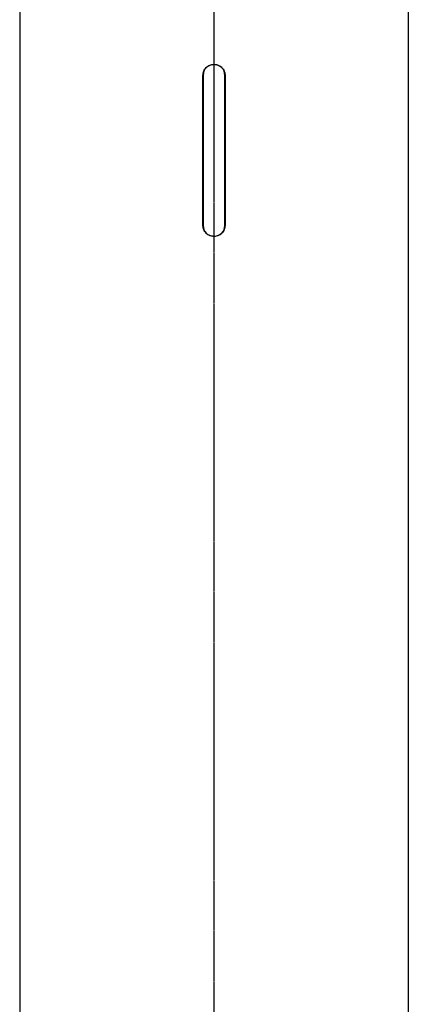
# Model space of a CAD drawing. Header units: millimetres. Extents: x 0 to 5219, y 0 to 2970.
# Tile 75 of 237: x 2734 to 2852, y 1153 to 1453. Entities that reach past the tile are written whole.
import ezdxf

# ---------------------------------------------------------------- set-up
doc = ezdxf.new("R2010")
doc.units = ezdxf.units.MM
doc.header["$LTSCALE"] = 0.2
doc.linetypes.add('CENTER2', pattern=[1.125, 0.75, -0.125, 0.125, -0.125])
doc.layers.add('02_Center Line', color=1, linetype='CENTER2')

# ---------------------------------------------------------------- blocks, each defined once
blk = doc.blocks.new('A$C04a8e599')
for p, q in [((-59, 734.5), (-59, 336.2)), ((59, 734.5), (59, 336.2)), ((-3.35, 649.2), (-3.35, 694.8)), ((-3.3, 694.8), (-3.3, 649.2)), ((3.3, 649.2), (3.3, 694.8)), ((3.35, 694.8), (3.35, 649.2))]:
    blk.add_line(p, q)
for centre, start, end in [((0, 694.8), 0, 180), ((0, 649.2), 180, 0)]:
    blk.add_arc(centre, 3.3, start, end)
for points, knots in [([(-3.35, 694.8), (-3.35, 695.22), (-3.27, 695.67), (-2.92, 696.49), (-2.67, 696.87), (-2.07, 697.47), (-1.69, 697.72), (-0.87, 698.07), (-0.42, 698.15), (0, 698.15), (0.04, 698.15), (0.08, 698.15), (0.17, 698.15), (0.23, 698.14), (0.35, 698.13), (0.42, 698.12), (0.68, 698.09), (0.86, 698.04), (1.36, 697.88), (1.66, 697.73), (2.27, 697.3), (2.57, 696.99), (3.02, 696.31), (3.18, 695.93), (3.3, 695.4), (3.32, 695.25), (3.34, 695.04), (3.35, 694.98), (3.35, 694.88), (3.35, 694.84), (3.35, 694.8), (3.35, 694.8), (3.35, 694.8)], [-1.009753, -1.009753, -1.009753, -1.009753, -0.883534, -0.883534, -0.757315, -0.757315, -0.631096, -0.631096, -0.504877, -0.504877, -0.504877, -0.493135, -0.493135, -0.476165, -0.476165, -0.456085, -0.456085, -0.398596, -0.398596, -0.29921, -0.29921, -0.172917, -0.172917, -0.052489, -0.052489, -0.007467, -0.007467, 0.009994, 0.009994, 0.021822, 0.021822, 0.022371, 0.022371, 0.022371, 0.022371]), ([(3.35, 649.2), (3.35, 648.78), (3.27, 648.33), (2.92, 647.51), (2.67, 647.13), (2.07, 646.53), (1.69, 646.28), (0.87, 645.93), (0.42, 645.85), (0, 645.85), (-0.04, 645.85), (-0.08, 645.85), (-0.17, 645.85), (-0.23, 645.86), (-0.35, 645.87), (-0.42, 645.88), (-0.68, 645.91), (-0.86, 645.96), (-1.36, 646.12), (-1.66, 646.27), (-2.27, 646.7), (-2.57, 647.01), (-3.02, 647.69), (-3.18, 648.07), (-3.3, 648.6), (-3.32, 648.75), (-3.34, 648.96), (-3.35, 649.02), (-3.35, 649.12), (-3.35, 649.16), (-3.35, 649.2), (-3.35, 649.2), (-3.35, 649.2)], [0, 0, 0, 0, 0.126219, 0.126219, 0.252438, 0.252438, 0.378658, 0.378658, 0.504877, 0.504877, 0.504877, 0.516618, 0.516618, 0.533589, 0.533589, 0.553669, 0.553669, 0.611157, 0.611157, 0.710543, 0.710543, 0.836837, 0.836837, 0.957264, 0.957264, 1.002286, 1.002286, 1.019747, 1.019747, 1.031575, 1.031575, 1.032124, 1.032124, 1.032124, 1.032124])]:
    blk.add_open_spline(points, degree=3, knots=knots)
at = {"layer": '02_Center Line'}
blk.add_line((0, 1565), (0, -20), dxfattribs=at)

msp = doc.modelspace()

# ---------------------------------------------------------------- block references
msp.add_blockref('A$C04a8e599', (2793.105, 740.896))

doc.saveas('drawing.dxf')
